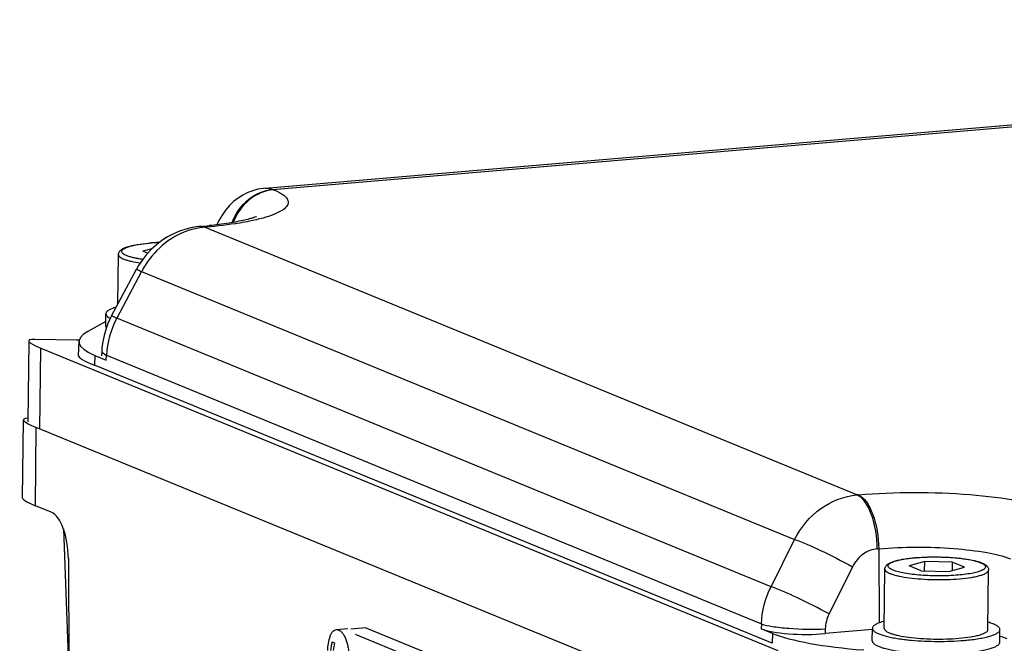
# Model space of a CAD drawing. Header units: millimetres. Extents: x 0 to 420, y 0 to 297.
# Tile 24 of 52: x 145 to 164, y 89 to 102. Entities that reach past the tile are written whole.
import ezdxf

# ---------------------------------------------------------------- set-up
doc = ezdxf.new("R2010")
doc.units = ezdxf.units.MM
doc.header["$LTSCALE"] = 23.1
doc.layers.add('COMPONENTS', color=7, linetype='CONTINUOUS')

msp = doc.modelspace()

# ---------------------------------------------------------------- linework, layer by layer
at = {"layer": 'COMPONENTS', "color": 7, "linetype": 'CONTINUOUS'}
for p, q in [((149.60643, 98.54914), (189.40231, 101.9299)), ((149.75806, 98.52425), (189.5528, 101.90492)), ((149.77389, 98.51776), (149.75806, 98.52425)), ((148.2977, 97.77964), (148.32468, 97.78193)), ((148.29765, 97.77963), (148.27254, 97.77728)), ((148.38834, 97.76468), (148.41531, 97.76697)), ((161.4789, 92.39269), (148.38834, 97.76468)), ((147.27298, 97.44523), (147.27884, 97.44572)), ((147.27304, 97.44372), (147.27902, 97.44423)), ((146.65495, 96.22745), (146.6648, 97.21685)), ((147.33623, 97.33332), (147.15255, 97.28227)), ((147.24992, 97.24232), (147.15255, 97.28227)), ((147.06784, 96.99554), (147.02572, 96.9213)), ((146.5253, 95.98482), (147.02571, 96.92131)), ((147.12928, 96.87614), (146.62886, 95.93965)), ((147.12928, 96.87614), (160.2296, 91.50014)), ((146.41044, 95.77546), (146.41294, 96.02655)), ((146.4114, 95.87257), (146.04674, 95.67064)), ((159.75724, 90.55215), (146.62886, 95.93965)), ((144.86415, 95.48176), (144.84798, 93.85708)), ((145.82041, 95.50119), (144.99504, 95.51399)), ((145.87172, 95.47677), (145.8551, 95.18888)), ((145.08975, 93.71611), (145.10592, 95.3408)), ((145.10592, 95.3408), (159.89344, 89.27243)), ((146.32939, 95.29129), (146.32332, 95.18615)), ((146.33351, 95.34634), (146.32939, 95.29106)), ((146.19298, 95.19401), (146.1816, 94.99697)), ((146.19298, 95.19401), (146.41968, 95.10098)), ((146.42041, 95.10068), (146.42439, 95.19562)), ((146.42439, 95.19562), (159.56331, 89.80378)), ((159.78154, 89.41595), (146.1816, 94.99697)), ((144.74036, 92.32833), (144.75598, 93.89766)), ((144.99824, 92.17793), (145.01386, 93.74726)), ((159.88326, 87.64528), (145.01386, 93.74726)), ((161.50587, 92.39498), (161.4789, 92.39269)), ((145.31731, 92.04699), (144.99824, 92.17793)), ((145.55873, 91.7158), (145.67327, 88.66034)), ((159.75724, 90.55215), (160.2296, 91.50014)), ((161.88896, 91.31197), (161.91593, 91.31426)), ((161.91593, 91.31426), (161.92421, 89.8259)), ((145.6596, 91.11836), (145.68256, 86.99184)), ((162.64944, 91.13517), (162.6553, 91.13566)), ((162.64951, 91.13366), (162.65549, 91.13417)), ((161.39217, 90.95374), (160.9198, 90.00575)), ((162.02939, 89.7141), (162.04126, 90.90679)), ((162.83972, 91.05857), (162.52902, 90.97221)), ((162.77114, 90.87285), (162.52902, 90.97221)), ((162.77114, 90.87285), (163.32395, 90.85985)), ((162.83785, 90.87128), (162.83972, 91.05857)), ((163.39253, 91.04557), (162.83972, 91.05857)), ((163.32395, 90.85985), (163.63465, 90.94621)), ((163.39253, 91.04557), (163.39087, 90.87845)), ((163.63465, 90.94621), (163.39253, 91.04557)), ((164.10929, 89.6934), (164.12116, 90.88609)), ((151.03697, 89.69099), (151.26724, 89.71055)), ((151.6303, 89.72359), (151.32394, 89.69756)), ((151.6303, 89.72359), (153.24088, 89.06266)), ((159.56331, 89.80378), (159.55934, 89.70884)), ((159.78677, 89.61551), (159.55934, 89.70884)), ((160.84466, 89.70541), (160.84216, 89.60986)), ((161.79161, 89.69052), (160.84216, 89.60986)), ((161.7869, 89.4654), (161.7894, 89.71649)), ((164.34678, 89.43992), (164.34928, 89.69101)), ((151.41646, 89.59749), (152.54648, 89.13376)), ((159.78677, 89.61551), (159.78154, 89.41595))]:
    msp.add_line(p, q, dxfattribs=at)
for points in [[(149.60762, 98.54923), (149.56994, 98.5454), (149.46323, 98.52723), (149.35895, 98.49855), (149.25785, 98.45964), (149.15936, 98.41008), (149.06472, 98.35002), (148.97546, 98.28015), (148.89143, 98.19994), (148.81326, 98.10931), (148.74236, 98.00929), (148.6793, 97.90027), (148.63907, 97.814)], [(148.27254, 97.77728), (148.14486, 97.75869), (148.01728, 97.72881), (147.89104, 97.68756), (147.76774, 97.63517), (147.64814, 97.57184), (147.53324, 97.49785), (147.42463, 97.41413), (147.32287, 97.32111), (147.22869, 97.21939), (147.1435, 97.11051), (147.06784, 96.99554)], [(146.45361, 95.83292), (146.40995, 95.71487), (146.37508, 95.59335), (146.34958, 95.47017), (146.33351, 95.34634)], [(146.52531, 95.98481), (146.50553, 95.94663), (146.45361, 95.83292)]]:
    msp.add_lwpolyline(points, dxfattribs=at)
for centre, radius, start, end in [((147.51659, 107.31007), 9.56235, 274.847709, 275.826554), ((148.51238, 96.36332), 1.40704, 100.216546, 105.428722), ((148.50376, 96.41113), 1.35846, 94.874035, 100.216484), ((148.31281, 97.6025), 0.17778, 93.266671, 95.001079), ((147.62648, 93.25017), 4.20993, 91.982051, 94.736693), ((147.62791, 93.29941), 4.15948, 92.051595, 94.811552), ((148.73314, 96.03658), 1.81032, 147.957591, 152.369795), ((151.69447, 89.26512), 0.83709, 160.023433, 179.429743), ((162.92927, 93.59492), 4.13116, 261.965474, 263.418613), ((162.99394, 94.13616), 4.67624, 263.391537, 264.059952), ((163.02709, 94.45137), 4.9932, 264.055857, 264.694287), ((151.7977, 89.20215), 0.88139, 164.039058, 175.365124), ((153.6734, 96.00729), 7.1053, 247.464828, 247.911491), ((151.96572, 89.17703), 0.99519, 165.661613, 174.603123), ((163.23115, 94.15316), 4.69571, 274.853986, 275.519881)]:
    msp.add_arc(centre, radius, start, end, dxfattribs=at)
for centre, major_axis, ratio, start_param, end_param in [((149.07481, 95.43798), (3.20332, -0.03236), 0.19443862, 9.09442601, 9.8786062), ((147.25842, 94.89344), (2.39382, -0.59403), 0.07513504, 2.828079, 3.61347716), ((148.08379, 94.88064), (2.39382, -0.59403), 0.07513504, 2.76686096, 2.828079), ((149.01547, 94.41029), (3.15969, -0.78481), 0.07604205, -3.12733884, -2.6642166), ((147.30986, 93.27008), (2.55341, -0.63364), 0.07513504, 2.89284556, 3.61347716), ((147.29424, 91.70075), (2.55341, -0.63364), 0.07513504, -3.12351175, -2.66970815), ((145.31007, 91.2343), (-0.06489, 0.82481), 0.41643634, -1.74450194, -0.20742233), ((160.4236, 89.78215), (0.96008, -0.00941), 0.19481236, -2.68735483, -1.11777648), ((162.66519, 89.86088), (3.20026, -0.03136), 0.19481236, -2.68735483, -1.90317465)]:
    msp.add_ellipse(centre, major_axis=major_axis, ratio=ratio, start_param=start_param, end_param=end_param, dxfattribs=at)
for points, knots in [([(148.9485, 97.85896), (149.01348, 98.03973), (149.23091, 98.35692), (149.58713, 98.50973), (149.75806, 98.52425)], [0, 0, 0, 0, 0.52825276, 1, 1, 1, 1]), ([(149.77389, 98.51776), (149.59978, 98.50297), (149.24684, 98.34892), (149.03237, 98.03629), (148.96792, 97.86232)], [0, 0, 0, 0, 0.48503454, 1, 1, 1, 1]), ([(149.77389, 98.51776), (149.82957, 98.49491), (149.92327, 98.4498), (150.03257, 98.37004), (150.08299, 98.2683), (150.03709, 98.16561), (149.92981, 98.08723), (149.76887, 98.01155), (149.55069, 97.94253), (149.38549, 97.90431), (149.29426, 97.88587)], [0, 0, 0, 0, 0.13843776, 0.23812817, 0.3086945, 0.37795232, 0.47481461, 0.61022127, 0.78591794, 1, 1, 1, 1]), ([(149.42036, 97.97066), (149.42526, 97.97373), (149.45122, 97.98803), (149.36502, 97.94899), (149.3126, 97.93844), (149.18556, 97.90283), (149.04608, 97.87511), (148.80776, 97.83355), (148.61965, 97.81065), (148.48733, 97.79713)], [0, 0, 0, 0, 0.01761542, 0.05977594, 0.14725882, 0.26979438, 0.42065638, 0.59494262, 1, 1, 1, 1]), ([(149.29426, 97.88587), (149.22926, 97.87273), (148.93821, 97.81994), (148.64392, 97.78639), (148.41531, 97.76697)], [0, 0, 0, 0, 0.22421658, 1, 1, 1, 1]), ([(148.13805, 97.71966), (147.9484, 97.66736), (147.58081, 97.47816), (147.30747, 97.17094), (147.19862, 96.99704)], [0, 0, 0, 0, 0.48951481, 1, 1, 1, 1]), ([(146.6648, 97.21685), (146.66501, 97.23809), (146.67993, 97.27961), (146.72741, 97.32181), (146.78642, 97.35217), (146.85775, 97.37738), (146.94304, 97.3992), (147.08245, 97.42574), (147.19442, 97.43856), (147.27298, 97.44523)], [0, 0, 0, 0, 0.09268498, 0.17935469, 0.27212041, 0.38094096, 0.50890116, 0.65595458, 1, 1, 1, 1]), ([(147.14959, 97.11844), (147.11643, 97.12323), (147.05371, 97.1334), (146.96591, 97.15158), (146.89042, 97.17162), (146.82846, 97.19311), (146.78071, 97.2158), (146.7477, 97.23921), (146.72833, 97.26547), (146.72984, 97.29546), (146.7513, 97.32075), (146.7862, 97.34342), (146.83588, 97.36501), (146.92868, 97.39418), (147.07608, 97.42304), (147.20276, 97.43761), (147.27304, 97.44372)], [0, 0, 0, 0, 0.0952947, 0.18071245, 0.25502884, 0.31732518, 0.3671287, 0.40474039, 0.43222099, 0.45559958, 0.48392628, 0.52273341, 0.57381568, 0.63737278, 0.79928447, 1, 1, 1, 1]), ([(146.6648, 97.21685), (146.66471, 97.20845), (146.67139, 97.18922), (146.69575, 97.16535), (146.73288, 97.14245), (146.78332, 97.12048), (146.84652, 97.09956), (146.95337, 97.07189), (147.04024, 97.05647), (147.10167, 97.04737)], [0, 0, 0, 0, 0.05177135, 0.1183667, 0.20695186, 0.31974327, 0.45679721, 0.61707843, 1, 1, 1, 1]), ([(147.02572, 96.9213), (147.02702, 96.92371), (147.04054, 96.91539), (147.05764, 96.91121), (147.09121, 96.89407), (147.11534, 96.88293), (147.12928, 96.87614)], [0, 0, 0, 0, 0.0726364, 0.27389462, 0.58925632, 1, 1, 1, 1]), ([(146.41294, 96.02654), (146.41285, 96.01725), (146.41925, 95.9963), (146.43358, 95.98061), (146.44215, 95.97286)], [0, 0, 0, 0, 0.4457345, 1, 1, 1, 1]), ([(146.61829, 96.15944), (146.58844, 96.15075), (146.54653, 96.1369), (146.49615, 96.11423), (146.46678, 96.09778), (146.44352, 96.08087), (146.42643, 96.06347), (146.41564, 96.04542), (146.413, 96.03257), (146.41294, 96.02654)], [0, 0, 0, 0, 0.36376469, 0.51499979, 0.64583573, 0.75703611, 0.85039011, 0.92937332, 1, 1, 1, 1]), ([(146.44215, 95.97286), (146.44587, 95.96949), (146.46374, 95.95485), (146.48384, 95.94316), (146.49992, 95.93496)], [0, 0, 0, 0, 0.21773698, 1, 1, 1, 1]), ([(146.62886, 95.93965), (146.61493, 95.94644), (146.5908, 95.95759), (146.55724, 95.97472), (146.54012, 95.97891), (146.52662, 95.98723), (146.52531, 95.98482)], [0, 0, 0, 0, 0.41069422, 0.72603551, 0.92730969, 1, 1, 1, 1]), ([(146.41044, 95.77544), (146.41041, 95.7728), (146.41121, 95.76161), (146.41585, 95.75093), (146.42046, 95.74376)], [0, 0, 0, 0, 0.23696896, 1, 1, 1, 1]), ([(146.32939, 95.29109), (146.32903, 95.28482), (146.33505, 95.25279), (146.36356, 95.23161), (146.38474, 95.21789)], [0, 0, 0, 0, 0.19914886, 1, 1, 1, 1]), ([(161.50587, 92.39498), (162.25099, 92.45828), (163.33821, 92.45862), (164.64663, 92.30807), (165.20909, 92.18359), (165.42993, 92.09297)], [0, 0, 0, 0, 0.56712793, 0.81896643, 1, 1, 1, 1]), ([(160.2296, 91.50014), (160.3529, 91.74238), (160.704, 92.16694), (161.22316, 92.37096), (161.4789, 92.39269)], [0, 0, 0, 0, 0.51433384, 1, 1, 1, 1]), ([(161.88896, 91.31197), (161.88765, 91.54776), (161.83562, 91.88711), (161.66228, 92.24778), (161.5394, 92.36786), (161.4789, 92.39269)], [0, 0, 0, 0, 0.59129432, 0.83600196, 1, 1, 1, 1]), ([(161.50587, 92.39498), (161.5692, 92.36899), (161.69077, 92.24681), (161.86304, 91.88668), (161.91462, 91.55005), (161.91593, 91.31426)], [0, 0, 0, 0, 0.17166676, 0.40867258, 1, 1, 1, 1]), ([(160.2296, 91.50014), (160.4067, 91.44025), (160.79665, 91.25974), (161.18023, 91.06945), (161.39217, 90.95374)], [0, 0, 0, 0, 0.43637691, 1, 1, 1, 1]), ([(161.88896, 91.31197), (161.78687, 91.3033), (161.57955, 91.22151), (161.44055, 91.05085), (161.39217, 90.95375)], [0, 0, 0, 0, 0.48570995, 1, 1, 1, 1]), ([(161.91593, 91.31426), (162.4176, 91.35688), (163.1496, 91.35711), (164.03052, 91.25574), (164.40921, 91.17194), (164.5579, 91.11092)], [0, 0, 0, 0, 0.56712965, 0.81895866, 1, 1, 1, 1]), ([(162.04126, 90.90679), (162.04147, 90.92803), (162.05639, 90.96955), (162.10387, 91.01175), (162.16288, 91.04211), (162.23422, 91.06732), (162.3195, 91.08914), (162.45891, 91.11568), (162.57089, 91.1285), (162.64944, 91.13517)], [0, 0, 0, 0, 0.09268498, 0.17935469, 0.27212041, 0.38094096, 0.50890116, 0.65595458, 1, 1, 1, 1]), ([(163.50818, 90.78425), (163.38599, 90.77391), (163.19962, 90.76687), (162.95139, 90.77099), (162.76788, 90.7811), (162.59631, 90.79771), (162.44323, 90.82015), (162.31415, 90.84737), (162.2141, 90.87829), (162.15052, 90.9083), (162.11899, 90.93558), (162.10661, 90.95496), (162.1048, 90.97589), (162.11433, 90.99572), (162.13278, 91.01384), (162.15975, 91.03118), (162.19524, 91.04782), (162.25821, 91.07056), (162.35644, 91.09493), (162.4944, 91.11802), (162.59535, 91.12895), (162.64951, 91.13366)], [0, 0, 0, 0, 0.18042401, 0.27399563, 0.36521809, 0.45075062, 0.52750075, 0.59278542, 0.64452603, 0.68161903, 0.6949343, 0.70546201, 0.71461626, 0.72447384, 0.73673881, 0.75228208, 0.7714408, 0.79429115, 0.85068939, 0.92001981, 1, 1, 1, 1]), ([(162.6553, 91.13566), (162.73505, 91.14231), (162.89879, 91.15088), (163.14529, 91.15142), (163.38786, 91.14014), (163.61146, 91.11775), (163.77934, 91.08981), (163.8939, 91.06142), (163.9637, 91.0391), (164.02232, 91.01391), (164.07137, 90.98389), (164.11015, 90.9429), (164.12135, 90.90525), (164.12116, 90.88609)], [0, 0, 0, 0, 0.15476992, 0.31690462, 0.47658233, 0.62418406, 0.7513167, 0.80527779, 0.85234177, 0.89288578, 0.92843275, 0.96293501, 1, 1, 1, 1]), ([(162.65549, 91.13417), (162.77796, 91.14454), (162.96474, 91.15158), (163.2135, 91.14739), (163.39733, 91.13721), (163.56911, 91.12051), (163.72226, 91.09796), (163.85124, 91.07062), (163.951, 91.0396), (164.01425, 91.00948), (164.04537, 90.98209), (164.05738, 90.96258), (164.05867, 90.94158), (164.04865, 90.92179), (164.02973, 90.90369), (164.00226, 90.88635), (163.96625, 90.86971), (163.90253, 90.847), (163.80337, 90.8227), (163.66432, 90.79973), (163.56267, 90.78889), (163.50818, 90.78425)], [0, 0, 0, 0, 0.18030207, 0.27379882, 0.36492072, 0.45031637, 0.52688548, 0.59194135, 0.64340857, 0.68020179, 0.69337817, 0.70380437, 0.71293706, 0.72286867, 0.73527067, 0.75098192, 0.77032302, 0.79335998, 0.85012189, 0.91977515, 1, 1, 1, 1]), ([(162.04126, 90.90679), (162.04106, 90.88661), (162.06985, 90.85501), (162.11771, 90.82837), (162.17455, 90.80481), (162.24505, 90.78324), (162.36398, 90.75472), (162.53917, 90.72652), (162.77278, 90.70389), (163.02592, 90.69275), (163.28254, 90.6938), (163.45276, 90.70297), (163.53551, 90.71)], [0, 0, 0, 0, 0.03918938, 0.06999821, 0.10943112, 0.15739936, 0.21343881, 0.34672301, 0.50172342, 0.66908945, 0.83867888, 1, 1, 1, 1]), ([(163.53551, 90.71), (163.61587, 90.71683), (163.73014, 90.7298), (163.87215, 90.7565), (163.95718, 90.77766), (164.02639, 90.80175), (164.08376, 90.829), (164.12089, 90.8631), (164.12115, 90.88604)], [0, 0, 0, 0, 0.38369693, 0.54668714, 0.68665774, 0.80162776, 0.89085501, 1, 1, 1, 1]), ([(160.9198, 90.00575), (160.70786, 90.12146), (160.32428, 90.31174), (159.93434, 90.49225), (159.75724, 90.55215)], [0, 0, 0, 0, 0.56362305, 1, 1, 1, 1]), ([(150.90774, 89.5511), (150.91488, 89.57074), (150.93046, 89.60628), (150.96093, 89.65076), (150.99634, 89.68088), (151.0239, 89.68988), (151.03697, 89.69099)], [0, 0, 0, 0, 0.31361253, 0.57964573, 0.80313269, 1, 1, 1, 1]), ([(151.03697, 89.69099), (151.04406, 89.69159), (151.05875, 89.69105), (151.08915, 89.68267), (151.12709, 89.65762), (151.16738, 89.61107), (151.20387, 89.54867), (151.2352, 89.4727), (151.26018, 89.38609), (151.27776, 89.29236), (151.28406, 89.22764), (151.28579, 89.19486)], [0, 0, 0, 0, 0.03583529, 0.07326843, 0.15763804, 0.25988057, 0.38132613, 0.5202084, 0.67290207, 0.83463968, 1, 1, 1, 1]), ([(159.56258, 89.80408), (159.63236, 89.781), (159.81572, 89.74612), (160.24293, 89.70052), (160.60068, 89.69402), (160.84466, 89.70541)], [0, 0, 0, 0, 0.17098023, 0.43185162, 1, 1, 1, 1]), ([(161.7894, 89.71648), (161.78935, 89.71134), (161.79102, 89.70055), (161.79851, 89.68496), (161.8107, 89.66969), (161.83483, 89.64815), (161.87753, 89.62271), (161.94249, 89.59512), (162.02398, 89.56896), (162.12084, 89.54465), (162.23176, 89.52258), (162.31046, 89.51016), (162.35185, 89.50431)], [0, 0, 0, 0, 0.02466683, 0.05151664, 0.08224098, 0.11794296, 0.20645369, 0.31939665, 0.45670634, 0.61722222, 0.79909956, 1, 1, 1, 1]), ([(162.03055, 89.85924), (161.99566, 89.85015), (161.93444, 89.83181), (161.86545, 89.80197), (161.82559, 89.77553), (161.80546, 89.75675), (161.79265, 89.73718), (161.78947, 89.72305), (161.7894, 89.71648)], [0, 0, 0, 0, 0.36860761, 0.65300725, 0.76413188, 0.85623545, 0.93274457, 1, 1, 1, 1]), ([(162.02939, 89.71411), (162.02919, 89.69392), (162.058, 89.66231), (162.10587, 89.63566), (162.16274, 89.6121), (162.23328, 89.59053), (162.35224, 89.56201), (162.52744, 89.53381), (162.76105, 89.51119), (163.01415, 89.50006), (163.27073, 89.50111), (163.4409, 89.51029), (163.52364, 89.51732)], [0, 0, 0, 0, 0.0392052, 0.07002556, 0.10947484, 0.15746568, 0.21352673, 0.34681856, 0.50180941, 0.66918175, 0.83869867, 1, 1, 1, 1]), ([(163.52364, 89.51732), (163.60401, 89.52414), (163.7183, 89.53711), (163.86032, 89.56382), (163.94535, 89.58498), (164.01457, 89.60908), (164.07193, 89.63634), (164.10905, 89.67046), (164.10928, 89.69339)], [0, 0, 0, 0, 0.38373523, 0.54670851, 0.68668452, 0.80167405, 0.89088498, 1, 1, 1, 1]), ([(163.68283, 89.47923), (163.73099, 89.48389), (163.82289, 89.49425), (163.95297, 89.51405), (164.06738, 89.53707), (164.16422, 89.56284), (164.24182, 89.59088), (164.29326, 89.61736), (164.32266, 89.6403), (164.33758, 89.65664), (164.34694, 89.67351), (164.34922, 89.6854), (164.34928, 89.69102)], [0, 0, 0, 0, 0.20029263, 0.38273773, 0.54449456, 0.68316875, 0.7971013, 0.88574745, 0.92104636, 0.95100168, 0.97671522, 1, 1, 1, 1]), ([(164.34928, 89.69102), (164.34934, 89.6976), (164.34643, 89.71178), (164.33402, 89.7316), (164.31426, 89.75077), (164.27493, 89.778), (164.20656, 89.8092), (164.14572, 89.82875), (164.11103, 89.83854)], [0, 0, 0, 0, 0.06725689, 0.14377201, 0.23588711, 0.34701226, 0.63140998, 1, 1, 1, 1]), ([(164.49064, 89.50437), (164.48008, 89.50871), (164.43367, 89.52685), (164.38623, 89.54226), (164.3494, 89.55312)], [0, 0, 0, 0, 0.22916499, 1, 1, 1, 1]), ([(161.7869, 89.46538), (161.78685, 89.46006), (161.78866, 89.44884), (161.79672, 89.43269), (161.8098, 89.4169), (161.83572, 89.3946), (161.88146, 89.36837), (161.95092, 89.34001), (162.03793, 89.31323), (162.18426, 89.27824), (162.39994, 89.24348), (162.68744, 89.21567), (162.99895, 89.20196), (163.31472, 89.20326), (163.52415, 89.21455), (163.62599, 89.2232)], [0, 0, 0, 0, 0.00838475, 0.01756142, 0.02813438, 0.04048813, 0.07127253, 0.11067179, 0.15860041, 0.21458952, 0.34770404, 0.50248707, 0.66963154, 0.83892359, 1, 1, 1, 1]), ([(162.56537, 89.47957), (162.7429, 89.46307), (163.09772, 89.4476), (163.45272, 89.45936), (163.62848, 89.47429)], [0, 0, 0, 0, 0.5026783, 1, 1, 1, 1]), ([(163.62599, 89.2232), (163.67766, 89.22759), (163.77647, 89.23757), (163.9166, 89.25716), (164.0403, 89.28037), (164.14528, 89.3067), (164.22958, 89.33558), (164.28559, 89.36301), (164.3177, 89.38693), (164.33396, 89.40394), (164.34421, 89.42156), (164.34672, 89.43405), (164.34678, 89.43993)], [0, 0, 0, 0, 0.1996436, 0.3822397, 0.54456882, 0.6839619, 0.79848087, 0.88732367, 0.92249486, 0.95213652, 0.97734875, 1, 1, 1, 1])]:
    msp.add_open_spline(points, degree=3, knots=knots, dxfattribs=at)
for points in [[(149.60772, 98.54924), (149.65836, 98.55332), (149.71106, 98.54354), (149.75806, 98.52425)], [(148.38834, 97.76468), (148.36151, 97.77569), (148.33164, 97.78164), (148.30268, 97.77999)], [(148.32468, 97.78189), (148.34055, 97.78322), (148.35672, 97.78239), (148.3724, 97.77959)], [(148.3724, 97.77959), (148.38708, 97.77698), (148.40152, 97.77263), (148.41531, 97.76697)], [(146.62886, 95.93965), (146.50957, 95.71175), (146.4375, 95.45226), (146.42512, 95.19532)], [(146.38474, 95.21789), (146.39768, 95.20951), (146.41128, 95.20211), (146.42512, 95.19532)], [(159.56258, 89.80408), (159.57174, 90.06158), (159.64036, 90.32252), (159.75724, 90.55215)], [(160.9198, 90.00575), (160.87378, 89.91338), (160.84736, 89.80857), (160.84466, 89.70541)]]:
    msp.add_open_spline(points, degree=3, dxfattribs=at)

doc.saveas('drawing.dxf')
